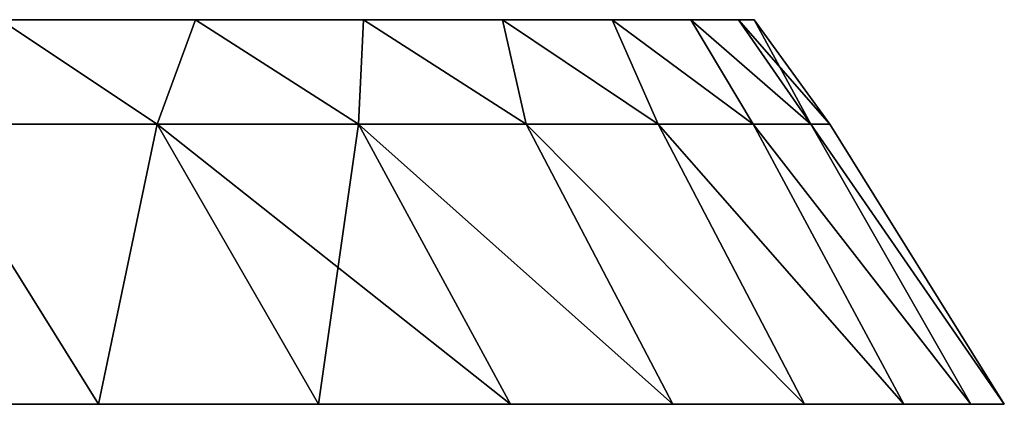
# Model space of a CAD drawing. Header units: millimetres. Extents: x -35 to 35, y -10 to 62.5.
# Tile 68 of 68: x 24.8 to 32.5, y 47.5 to 50.5. Entities that reach past the tile are written whole.
import ezdxf

# ---------------------------------------------------------------- set-up
doc = ezdxf.new("R2010")
doc.units = ezdxf.units.MM
doc.header["$LTSCALE"] = 65.185185
for name, color, linetype in [('51', 7, 'CONTINUOUS'), ('55', 7, 'CONTINUOUS'), ('56', 7, 'CONTINUOUS')]:
    doc.layers.add(name, color=color, linetype=linetype)

msp = doc.modelspace()

# ---------------------------------------------------------------- linework, layer by layer
at = {"layer": '51', "color": 7, "linetype": 'CONTINUOUS'}
for points in [[(25.4094, 47.5, -20.2635), (23.4909, 47.5, 22.4595), (23.4907, 47.5, -22.4596), (25.4094, 47.5, -20.2635)], [(25.4096, 47.5, 20.2634), (23.4909, 47.5, 22.4595), (25.4094, 47.5, -20.2635), (25.4096, 47.5, 20.2634)], [(27.1236, 47.5, -17.9043), (25.4096, 47.5, 20.2634), (25.4094, 47.5, -20.2635), (27.1236, 47.5, -17.9043)], [(27.1237, 47.5, 17.9041), (25.4096, 47.5, 20.2634), (27.1236, 47.5, -17.9043), (27.1237, 47.5, 17.9041)], [(28.6193, 47.5, -15.4008), (27.1237, 47.5, 17.9041), (27.1236, 47.5, -17.9043), (28.6193, 47.5, -15.4008)], [(28.6194, 47.5, 15.4007), (27.1237, 47.5, 17.9041), (28.6193, 47.5, -15.4008), (28.6194, 47.5, 15.4007)], [(29.8846, 47.5, -12.7734), (28.6194, 47.5, 15.4007), (28.6193, 47.5, -15.4008), (29.8846, 47.5, -12.7734)], [(29.8847, 47.5, 12.7733), (28.6194, 47.5, 15.4007), (29.8846, 47.5, -12.7734), (29.8847, 47.5, 12.7733)], [(30.9093, 47.5, -10.0432), (29.8847, 47.5, 12.7733), (29.8846, 47.5, -12.7734), (30.9093, 47.5, -10.0432)], [(30.9094, 47.5, 10.043), (29.8847, 47.5, 12.7733), (30.9093, 47.5, -10.0432), (30.9094, 47.5, 10.043)], [(31.6851, 47.5, -7.232), (30.9094, 47.5, 10.043), (30.9093, 47.5, -10.0432), (31.6851, 47.5, -7.232)], [(31.6852, 47.5, 7.2319), (30.9094, 47.5, 10.043), (31.6851, 47.5, -7.232), (31.6852, 47.5, 7.2319)], [(32.2059, 47.5, -4.3627), (31.6852, 47.5, 7.2319), (31.6851, 47.5, -7.232), (32.2059, 47.5, -4.3627)], [(32.2059, 47.5, 4.3625), (31.6852, 47.5, 7.2319), (32.2059, 47.5, -4.3627), (32.2059, 47.5, 4.3625)], [(32.4673, 47.5, -1.4582), (32.2059, 47.5, 4.3625), (32.2059, 47.5, -4.3627), (32.4673, 47.5, -1.4582)], [(32.4673, 47.5, 1.458), (32.2059, 47.5, 4.3625), (32.4673, 47.5, -1.4582), (32.4673, 47.5, 1.458)]]:
    msp.add_3dface(points, dxfattribs=at)
at = {"layer": '55', "color": 7, "linetype": 'CONTINUOUS'}
for points in [[(24.0474, 49.6858, -19.7352), (24.6455, 50.5, -18.0007), (25.866, 49.6858, -17.2831), (24.0474, 49.6858, -19.7352)], [(25.866, 49.6858, 17.2831), (24.6455, 50.5, 18.0007), (24.0474, 49.6858, 19.7352), (25.866, 49.6858, 17.2831)], [(24.6455, 50.5, -18.0007), (26.1655, 50.5, -15.7096), (25.866, 49.6858, -17.2831), (24.6455, 50.5, -18.0007)], [(26.1655, 50.5, 15.7096), (24.6455, 50.5, 18.0007), (25.866, 49.6858, 17.2831), (26.1655, 50.5, 15.7096)], [(25.866, 49.6858, -17.2831), (26.1655, 50.5, -15.7096), (27.4355, 49.6858, -14.6646), (25.866, 49.6858, -17.2831)], [(27.4355, 49.6858, 14.6646), (26.1655, 50.5, 15.7096), (25.866, 49.6858, 17.2831), (27.4355, 49.6858, 14.6646)], [(26.1655, 50.5, -15.7096), (27.4731, 50.5, -13.2911), (27.4355, 49.6858, -14.6646), (26.1655, 50.5, -15.7096)], [(27.4731, 50.5, 13.2911), (26.1655, 50.5, 15.7096), (27.4355, 49.6858, 14.6646), (27.4731, 50.5, 13.2911)], [(27.4355, 49.6858, -14.6646), (27.4731, 50.5, -13.2911), (28.7408, 49.6858, -11.9048), (27.4355, 49.6858, -14.6646)], [(28.7408, 49.6858, 11.9048), (27.4731, 50.5, 13.2911), (27.4355, 49.6858, 14.6646), (28.7408, 49.6858, 11.9048)], [(27.4731, 50.5, -13.2911), (28.5578, 50.5, -10.7647), (28.7408, 49.6858, -11.9048), (27.4731, 50.5, -13.2911)], [(28.5578, 50.5, 10.7647), (27.4731, 50.5, 13.2911), (28.7408, 49.6858, 11.9048), (28.5578, 50.5, 10.7647)], [(28.5578, 50.5, -10.7647), (29.4107, 50.5, -8.1509), (29.7693, 49.6858, -9.0304), (28.5578, 50.5, -10.7647)], [(28.7408, 49.6858, -11.9048), (28.5578, 50.5, -10.7647), (29.7693, 49.6858, -9.0304), (28.7408, 49.6858, -11.9048)], [(29.4107, 50.5, 8.1509), (28.5578, 50.5, 10.7647), (29.7693, 49.6858, 9.0304), (29.4107, 50.5, 8.1509)], [(29.7693, 49.6858, 9.0304), (28.5578, 50.5, 10.7647), (28.7408, 49.6858, 11.9048), (29.7693, 49.6858, 9.0304)], [(29.7693, 49.6858, -9.0304), (29.4107, 50.5, -8.1509), (30.5111, 49.6858, -6.069), (29.7693, 49.6858, -9.0304)], [(29.4107, 50.5, -8.1509), (30.0249, 50.5, -5.471), (30.5111, 49.6858, -6.069), (29.4107, 50.5, -8.1509)], [(30.5111, 49.6858, 6.069), (29.4107, 50.5, 8.1509), (29.7693, 49.6858, 9.0304), (30.5111, 49.6858, 6.069)], [(30.0249, 50.5, 5.471), (29.4107, 50.5, 8.1509), (30.5111, 49.6858, 6.069), (30.0249, 50.5, 5.471)], [(30.5111, 49.6858, -6.069), (30.0249, 50.5, -5.471), (30.959, 49.6858, -3.0492), (30.5111, 49.6858, -6.069)], [(30.0249, 50.5, -5.471), (30.3954, 50.5, -2.7466), (30.959, 49.6858, -3.0492), (30.0249, 50.5, -5.471)], [(30.959, 49.6858, 3.0492), (30.0249, 50.5, 5.471), (30.5111, 49.6858, 6.069), (30.959, 49.6858, 3.0492)], [(30.3954, 50.5, 2.7466), (30.0249, 50.5, 5.471), (30.959, 49.6858, 3.0492), (30.3954, 50.5, 2.7466)], [(30.3954, 50.5, -2.7466), (30.5192, 50.5), (30.959, 49.6858, -3.0492), (30.3954, 50.5, -2.7466)], [(31.1088, 49.6858), (30.3954, 50.5, 2.7466), (30.959, 49.6858, 3.0492), (31.1088, 49.6858)], [(30.5192, 50.5), (30.3954, 50.5, 2.7466), (31.1088, 49.6858), (30.5192, 50.5)], [(30.959, 49.6858, -3.0492), (30.5192, 50.5), (31.1088, 49.6858), (30.959, 49.6858, -3.0492)], [(25.4094, 47.5, -20.2635), (23.4907, 47.5, -22.4596), (24.0474, 49.6858, -19.7352), (25.4094, 47.5, -20.2635)], [(23.4909, 47.5, 22.4595), (25.4096, 47.5, 20.2634), (24.0474, 49.6858, 19.7352), (23.4909, 47.5, 22.4595)], [(25.4094, 47.5, -20.2635), (24.0474, 49.6858, -19.7352), (25.866, 49.6858, -17.2831), (25.4094, 47.5, -20.2635)], [(25.4096, 47.5, 20.2634), (25.866, 49.6858, 17.2831), (24.0474, 49.6858, 19.7352), (25.4096, 47.5, 20.2634)], [(27.1236, 47.5, -17.9043), (25.4094, 47.5, -20.2635), (25.866, 49.6858, -17.2831), (27.1236, 47.5, -17.9043)], [(25.4096, 47.5, 20.2634), (27.1237, 47.5, 17.9041), (25.866, 49.6858, 17.2831), (25.4096, 47.5, 20.2634)], [(27.1236, 47.5, -17.9043), (25.866, 49.6858, -17.2831), (27.4355, 49.6858, -14.6646), (27.1236, 47.5, -17.9043)], [(28.6194, 47.5, 15.4007), (27.4355, 49.6858, 14.6646), (25.866, 49.6858, 17.2831), (28.6194, 47.5, 15.4007)], [(27.1237, 47.5, 17.9041), (28.6194, 47.5, 15.4007), (25.866, 49.6858, 17.2831), (27.1237, 47.5, 17.9041)], [(28.6193, 47.5, -15.4008), (27.1236, 47.5, -17.9043), (27.4355, 49.6858, -14.6646), (28.6193, 47.5, -15.4008)], [(29.8846, 47.5, -12.7734), (28.6193, 47.5, -15.4008), (27.4355, 49.6858, -14.6646), (29.8846, 47.5, -12.7734)], [(29.8846, 47.5, -12.7734), (27.4355, 49.6858, -14.6646), (28.7408, 49.6858, -11.9048), (29.8846, 47.5, -12.7734)], [(29.8847, 47.5, 12.7733), (28.7408, 49.6858, 11.9048), (27.4355, 49.6858, 14.6646), (29.8847, 47.5, 12.7733)], [(28.6194, 47.5, 15.4007), (29.8847, 47.5, 12.7733), (27.4355, 49.6858, 14.6646), (28.6194, 47.5, 15.4007)], [(30.9093, 47.5, -10.0432), (29.8846, 47.5, -12.7734), (28.7408, 49.6858, -11.9048), (30.9093, 47.5, -10.0432)], [(30.9093, 47.5, -10.0432), (28.7408, 49.6858, -11.9048), (29.7693, 49.6858, -9.0304), (30.9093, 47.5, -10.0432)], [(30.9094, 47.5, 10.043), (29.7693, 49.6858, 9.0304), (28.7408, 49.6858, 11.9048), (30.9094, 47.5, 10.043)], [(29.8847, 47.5, 12.7733), (30.9094, 47.5, 10.043), (28.7408, 49.6858, 11.9048), (29.8847, 47.5, 12.7733)], [(31.6851, 47.5, -7.232), (30.9093, 47.5, -10.0432), (29.7693, 49.6858, -9.0304), (31.6851, 47.5, -7.232)], [(31.6851, 47.5, -7.232), (29.7693, 49.6858, -9.0304), (30.5111, 49.6858, -6.069), (31.6851, 47.5, -7.232)], [(31.6852, 47.5, 7.2319), (30.5111, 49.6858, 6.069), (29.7693, 49.6858, 9.0304), (31.6852, 47.5, 7.2319)], [(30.9094, 47.5, 10.043), (31.6852, 47.5, 7.2319), (29.7693, 49.6858, 9.0304), (30.9094, 47.5, 10.043)], [(32.2059, 47.5, 4.3625), (30.959, 49.6858, 3.0492), (30.5111, 49.6858, 6.069), (32.2059, 47.5, 4.3625)], [(32.2059, 47.5, -4.3627), (31.6851, 47.5, -7.232), (30.5111, 49.6858, -6.069), (32.2059, 47.5, -4.3627)], [(32.2059, 47.5, -4.3627), (30.5111, 49.6858, -6.069), (30.959, 49.6858, -3.0492), (32.2059, 47.5, -4.3627)], [(31.6852, 47.5, 7.2319), (32.2059, 47.5, 4.3625), (30.5111, 49.6858, 6.069), (31.6852, 47.5, 7.2319)], [(32.4673, 47.5, 1.458), (31.1088, 49.6858), (30.959, 49.6858, 3.0492), (32.4673, 47.5, 1.458)], [(32.2059, 47.5, 4.3625), (32.4673, 47.5, 1.458), (30.959, 49.6858, 3.0492), (32.2059, 47.5, 4.3625)], [(32.4673, 47.5, -1.4582), (32.2059, 47.5, -4.3627), (30.959, 49.6858, -3.0492), (32.4673, 47.5, -1.4582)], [(32.4673, 47.5, -1.4582), (30.959, 49.6858, -3.0492), (31.1088, 49.6858), (32.4673, 47.5, -1.4582)], [(32.4673, 47.5, 1.458), (32.4673, 47.5, -1.4582), (31.1088, 49.6858), (32.4673, 47.5, 1.458)]]:
    msp.add_3dface(points, dxfattribs=at)
at = {"layer": '56', "color": 7, "linetype": 'CONTINUOUS'}
for points in [[(11.0947, 50.5, 16.5727), (26.1655, 50.5, 15.7096), (10.0766, 50.5, 14.1239), (11.0947, 50.5, 16.5727)], [(10.0766, 50.5, -14.1239), (26.1655, 50.5, -15.7096), (11.0947, 50.5, -16.5727), (10.0766, 50.5, -14.1239)], [(26.1655, 50.5, 15.7096), (27.4731, 50.5, 13.2911), (10.0766, 50.5, 14.1239), (26.1655, 50.5, 15.7096)], [(27.4731, 50.5, -13.2911), (10.0766, 50.5, -14.1239), (11.6806, 50.5, -12.8291), (27.4731, 50.5, -13.2911)], [(10.0766, 50.5, 14.1239), (27.4731, 50.5, 13.2911), (11.6806, 50.5, 12.8291), (10.0766, 50.5, 14.1239)], [(27.4731, 50.5, -13.2911), (26.1655, 50.5, -15.7096), (10.0766, 50.5, -14.1239), (27.4731, 50.5, -13.2911)], [(26.1655, 50.5, -15.7096), (24.6455, 50.5, -18.0007), (11.0947, 50.5, -16.5727), (26.1655, 50.5, -15.7096)], [(24.6455, 50.5, 18.0007), (26.1655, 50.5, 15.7096), (11.0947, 50.5, 16.5727), (24.6455, 50.5, 18.0007)], [(27.4731, 50.5, 13.2911), (28.5578, 50.5, 10.7647), (11.6806, 50.5, 12.8291), (27.4731, 50.5, 13.2911)], [(13.1198, 50.5, -11.3531), (27.4731, 50.5, -13.2911), (11.6806, 50.5, -12.8291), (13.1198, 50.5, -11.3531)], [(11.6806, 50.5, 12.8291), (28.5578, 50.5, 10.7647), (13.1198, 50.5, 11.3531), (11.6806, 50.5, 12.8291)], [(13.1198, 50.5, 11.3531), (28.5578, 50.5, 10.7647), (14.3738, 50.5, 9.7168), (13.1198, 50.5, 11.3531)], [(14.3738, 50.5, -9.7168), (28.5578, 50.5, -10.7647), (13.1198, 50.5, -11.3531), (14.3738, 50.5, -9.7168)], [(28.5578, 50.5, -10.7647), (27.4731, 50.5, -13.2911), (13.1198, 50.5, -11.3531), (28.5578, 50.5, -10.7647)], [(14.3738, 50.5, 9.7168), (29.4107, 50.5, 8.1509), (15.4248, 50.5, 7.9434), (14.3738, 50.5, 9.7168)], [(15.4248, 50.5, -7.9434), (29.4107, 50.5, -8.1509), (14.3738, 50.5, -9.7168), (15.4248, 50.5, -7.9434)], [(29.4107, 50.5, -8.1509), (28.5578, 50.5, -10.7647), (14.3738, 50.5, -9.7168), (29.4107, 50.5, -8.1509)], [(28.5578, 50.5, 10.7647), (29.4107, 50.5, 8.1509), (14.3738, 50.5, 9.7168), (28.5578, 50.5, 10.7647)], [(15.4248, 50.5, 7.9434), (30.0249, 50.5, 5.471), (16.2581, 50.5, 6.0578), (15.4248, 50.5, 7.9434)], [(16.2581, 50.5, -6.0578), (29.4107, 50.5, -8.1509), (15.4248, 50.5, -7.9434), (16.2581, 50.5, -6.0578)], [(29.4107, 50.5, 8.1509), (30.0249, 50.5, 5.471), (15.4248, 50.5, 7.9434), (29.4107, 50.5, 8.1509)], [(16.2581, 50.5, 6.0578), (30.0249, 50.5, 5.471), (16.8618, 50.5, 4.0867), (16.2581, 50.5, 6.0578)], [(16.8618, 50.5, -4.0867), (30.0249, 50.5, -5.471), (16.2581, 50.5, -6.0578), (16.8618, 50.5, -4.0867)], [(30.0249, 50.5, -5.471), (29.4107, 50.5, -8.1509), (16.2581, 50.5, -6.0578), (30.0249, 50.5, -5.471)], [(16.8618, 50.5, 4.0867), (30.3954, 50.5, 2.7466), (17.2275, 50.5, 2.0578), (16.8618, 50.5, 4.0867)], [(30.0249, 50.5, 5.471), (30.3954, 50.5, 2.7466), (16.8618, 50.5, 4.0867), (30.0249, 50.5, 5.471)], [(30.3954, 50.5, -2.7466), (30.0249, 50.5, -5.471), (16.8618, 50.5, -4.0867), (30.3954, 50.5, -2.7466)], [(17.2275, 50.5, -2.0578), (30.3954, 50.5, -2.7466), (16.8618, 50.5, -4.0867), (17.2275, 50.5, -2.0578)], [(30.3954, 50.5, 2.7466), (30.5192, 50.5), (17.2275, 50.5, 2.0578), (30.3954, 50.5, 2.7466)], [(17.35, 50.5), (30.3954, 50.5, -2.7466), (17.2275, 50.5, -2.0578), (17.35, 50.5)], [(17.2275, 50.5, 2.0578), (30.5192, 50.5), (17.35, 50.5), (17.2275, 50.5, 2.0578)], [(30.5192, 50.5), (30.3954, 50.5, -2.7466), (17.35, 50.5), (30.5192, 50.5)]]:
    msp.add_3dface(points, dxfattribs=at)

doc.saveas('drawing.dxf')
